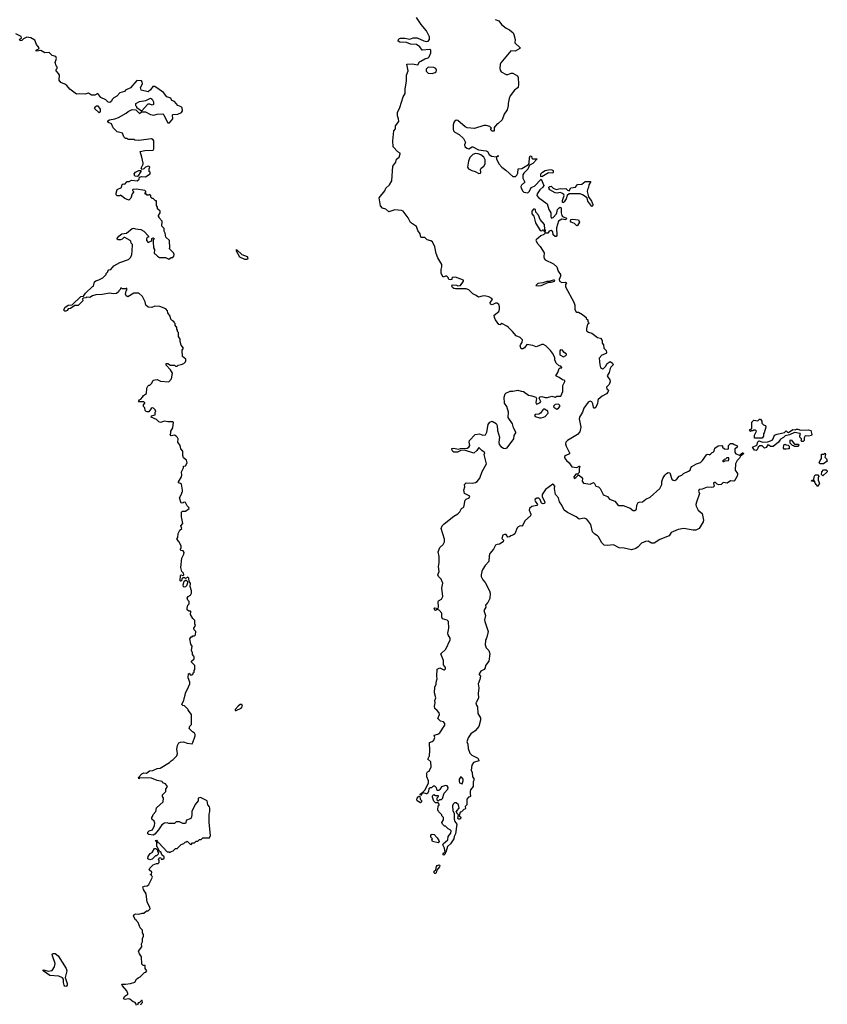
# Model space of a CAD drawing. Extents: x 2535812 to 2752880, y 540738 to 728399.
# Tile 17 of 213: x 2571171 to 2580890, y 613913 to 625773. Entities that reach past the tile are written whole.
import ezdxf

# ---------------------------------------------------------------- set-up
doc = ezdxf.new("R2010")
doc.units = 0

msp = doc.modelspace()

# ---------------------------------------------------------------- linework, layer by layer
at = {"layer": '0CON20XD'}
for points in [[(2576430, 616245), (2576460, 616275), (2576450, 616315), (2576425, 616340), (2576405, 616342), (2576387, 616325), (2576381, 616305), (2576383, 616245), (2576400, 616215), (2576399, 616145), (2576408, 616115), (2576430, 616085), (2576414, 615965), (2576400, 615935), (2576397, 615905), (2576357, 615845), (2576321, 615815), (2576300, 615745), (2576290, 615740), (2576290, 615725), (2576275, 615708), (2576265, 615712), (2576265, 615727), (2576275, 615737), (2576290, 615740), (2576282, 615795), (2576263, 615835), (2576266, 615845), (2576323, 615895), (2576328, 615935), (2576360, 615975), (2576364, 616004), (2576352, 616015), (2576326, 616026), (2576295, 616060), (2576285, 616060), (2576260, 616085), (2576252, 616105), (2576270, 616135), (2576270, 616165), (2576250, 616185), (2576250, 616195), (2576210, 616235), (2576204, 616254), (2576208, 616302), (2576218, 616312), (2576220, 616325), (2576205, 616340), (2576175, 616340), (2576155, 616360), (2576138, 616408), (2576140, 616425), (2576155, 616440), (2576175, 616430), (2576208, 616428), (2576208, 616412), (2576190, 616395), (2576190, 616375), (2576205, 616360), (2576225, 616380), (2576245, 616380), (2576258, 616392), (2576280, 616455), (2576324, 616505), (2576327, 616525), (2576315, 616543), (2576295, 616550), (2576245, 616532), (2576225, 616500), (2576215, 616490), (2576195, 616490), (2576185, 616520), (2576165, 616540), (2576145, 616540), (2576125, 616520), (2576105, 616520), (2576095, 616510), (2576092, 616478), (2576075, 616450), (2576065, 616448), (2576028, 616462), (2576010, 616450), (2575995, 616430), (2575990, 616435), (2575995, 616450), (2576023, 616467), (2576048, 616492), (2576090, 616575), (2576090, 616605), (2576071, 616655), (2576072, 616698), (2576080, 616715), (2576098, 616722), (2576122, 616775), (2576120, 616835), (2576082, 616865), (2576102, 616905), (2576107, 616965), (2576102, 617065), (2576135, 617078), (2576154, 617096), (2576167, 617125), (2576160, 617155), (2576204, 617166), (2576225, 617183), (2576287, 617275), (2576287, 617295), (2576270, 617315), (2576233, 617323), (2576202, 617355), (2576223, 617405), (2576217, 617425), (2576195, 617453), (2576168, 617478), (2576164, 617505), (2576171, 617545), (2576167, 617573), (2576178, 617605), (2576162, 617665), (2576167, 617735), (2576182, 617768), (2576183, 617795), (2576196, 617835), (2576191, 617865), (2576195, 617950), (2576225, 617968), (2576275, 617940), (2576285, 617940), (2576296, 617954), (2576295, 617970), (2576273, 618003), (2576270, 618055), (2576240, 618135), (2576299, 618191), (2576352, 618305), (2576352, 618325), (2576329, 618365), (2576324, 618385), (2576334, 618445), (2576330, 618525), (2576315, 618539), (2576260, 618555), (2576252, 618575), (2576249, 618625), (2576220, 618660), (2576195, 618670), (2576175, 618658), (2576165, 618662), (2576160, 618675), (2576165, 618690), (2576205, 618680), (2576212, 618695), (2576207, 618765), (2576212, 618775), (2576248, 618792), (2576262, 618825), (2576252, 618925), (2576261, 618985), (2576242, 619035), (2576210, 619065), (2576202, 619085), (2576218, 619125), (2576210, 619185), (2576219, 619231), (2576220, 619305), (2576208, 619365), (2576226, 619415), (2576267, 619453), (2576283, 619485), (2576282, 619515), (2576244, 619645), (2576256, 619675), (2576280, 619700), (2576395, 619791), (2576445, 619821), (2576466, 619845), (2576487, 619885), (2576517, 619903), (2576533, 619987), (2576542, 619998), (2576578, 620015), (2576589, 620035), (2576524, 620065), (2576516, 620105), (2576527, 620145), (2576524, 620176), (2576545, 620194), (2576615, 620191), (2576655, 620199), (2576678, 620212), (2576708, 620252), (2576735, 620332), (2576788, 620425), (2576762, 620535), (2576768, 620555), (2576762, 620565), (2576733, 620583), (2576695, 620618), (2576672, 620585), (2576635, 620553), (2576525, 620589), (2576478, 620582), (2576440, 620565), (2576394, 620564), (2576382, 620572), (2576370, 620595), (2576372, 620608), (2576388, 620612), (2576455, 620601), (2576475, 620607), (2576555, 620613), (2576575, 620622), (2576587, 620645), (2576579, 620685), (2576584, 620705), (2576652, 620775), (2576704, 620784), (2576745, 620768), (2576778, 620772), (2576794, 620806), (2576810, 620895), (2576827, 620923), (2576855, 620938), (2576905, 620908), (2576916, 620886), (2576921, 620825), (2576944, 620745), (2576936, 620685), (2576942, 620655), (2576962, 620632), (2576995, 620612), (2577015, 620606), (2577037, 620615), (2577118, 620725), (2577123, 620765), (2577141, 620795), (2577141, 620805), (2577114, 620855), (2577100, 620905), (2577050, 620980), (2577055, 621045), (2577034, 621115), (2577004, 621155), (2577000, 621225), (2577013, 621265), (2577022, 621275), (2577075, 621298), (2577105, 621298), (2577165, 621311), (2577205, 621298), (2577235, 621296), (2577295, 621250), (2577334, 621244), (2577382, 621225), (2577392, 621212), (2577382, 621162), (2577387, 621147), (2577395, 621143), (2577435, 621163), (2577442, 621175), (2577422, 621215), (2577435, 621232), (2577455, 621236), (2577494, 621224), (2577524, 621224), (2577575, 621239), (2577615, 621226), (2577635, 621238), (2577685, 621240), (2577706, 621294), (2577709, 621365), (2577732, 621415), (2577730, 621425), (2577705, 621433), (2577665, 621464), (2577622, 621482), (2577648, 621522), (2577665, 621570), (2577675, 621580), (2577695, 621580), (2577697, 621585), (2577685, 621600), (2577662, 621602), (2577628, 621635), (2577612, 621675), (2577612, 621702), (2577582, 621755), (2577559, 621789), (2577502, 621845), (2577475, 621862), (2577455, 621862), (2577400, 621835), (2577385, 621833), (2577345, 621850), (2577275, 621862), (2577245, 621822), (2577225, 621810), (2577205, 621810), (2577193, 621845), (2577200, 621865), (2577219, 621885), (2577220, 621915), (2577195, 621946), (2577145, 621963), (2577100, 622015), (2577051, 622071), (2577035, 622082), (2576975, 622112), (2576952, 622098), (2576935, 622100), (2576896, 622156), (2576883, 622185), (2576882, 622215), (2576935, 622258), (2576946, 622284), (2576946, 622315), (2576935, 622342), (2576915, 622357), (2576895, 622358), (2576855, 622340), (2576837, 622347), (2576833, 622365), (2576859, 622401), (2576852, 622415), (2576815, 622436), (2576766, 622446), (2576736, 622444), (2576691, 622431), (2576665, 622451), (2576625, 622469), (2576577, 622517), (2576545, 622531), (2576415, 622532), (2576395, 622534), (2576378, 622545), (2576370, 622565), (2576375, 622580), (2576426, 622576), (2576445, 622568), (2576475, 622572), (2576510, 622625), (2576510, 622635), (2576415, 622672), (2576382, 622668), (2576372, 622658), (2576370, 622645), (2576355, 622638), (2576334, 622644), (2576328, 622668), (2576312, 622682), (2576295, 622682), (2576265, 622670), (2576244, 622714), (2576241, 622765), (2576249, 622795), (2576249, 622825), (2576203, 622905), (2576184, 622955), (2576167, 623037), (2576138, 623095), (2576119, 623109), (2576075, 623123), (2576045, 623150), (2576005, 623148), (2575998, 623155), (2575992, 623195), (2575962, 623235), (2575945, 623280), (2575875, 623330), (2575846, 623385), (2575785, 623466), (2575765, 623476), (2575685, 623483), (2575615, 623458), (2575575, 623490), (2575535, 623502), (2575511, 623531), (2575498, 623625), (2575565, 623710), (2575578, 623745), (2575620, 623785), (2575648, 623832), (2575661, 624009), (2575698, 624055), (2575707, 624093), (2575738, 624115), (2575750, 624155), (2575750, 624165), (2575721, 624181), (2575665, 624240), (2575660, 624315), (2575669, 624395), (2575675, 624432), (2575693, 624457), (2575694, 624496), (2575732, 624545), (2575729, 624579), (2575717, 624615), (2575719, 624655), (2575746, 624714), (2575787, 624845), (2575810, 624885), (2575811, 624935), (2575826, 625035), (2575825, 625105), (2575846, 625156), (2575830, 625235), (2575895, 625240), (2575962, 625228), (2575983, 625265), (2575997, 625275), (2576045, 625301), (2576088, 625315), (2576098, 625325), (2576118, 625375), (2576118, 625405), (2576105, 625412), (2576016, 625406), (2575986, 625446), (2575945, 625472), (2575875, 625477), (2575826, 625496), (2575745, 625500), (2575726, 625515), (2575728, 625532), (2575740, 625545), (2575755, 625549), (2575805, 625552), (2575865, 625537), (2575905, 625554), (2575955, 625556), (2576036, 625516), (2576065, 625508), (2576088, 625512), (2576104, 625535), (2576102, 625565), (2576065, 625640), (2576003, 625713), (2575945, 625798)], [(2576892, 625775), (2576935, 625758), (2576971, 625715), (2577025, 625672), (2577065, 625652), (2577108, 625615), (2577119, 625595), (2577134, 625535), (2577130, 625495), (2577192, 625435), (2577190, 625425), (2577135, 625395), (2577083, 625397), (2576961, 625251), (2576954, 625235), (2576948, 625185), (2576952, 625165), (2576965, 625144), (2577025, 625113), (2577047, 625113), (2577085, 625128), (2577105, 625127), (2577160, 625095), (2577170, 625075), (2577172, 624995), (2577168, 624955), (2577125, 624924), (2577073, 624857), (2577060, 624825), (2577049, 624765), (2577051, 624739), (2577038, 624685), (2577002, 624635), (2576978, 624565), (2576925, 624520), (2576915, 624520), (2576880, 624475), (2576880, 624435), (2576875, 624430), (2576855, 624430), (2576840, 624445), (2576840, 624455), (2576850, 624465), (2576830, 624485), (2576785, 624500), (2576755, 624498), (2576645, 624464), (2576555, 624469), (2576531, 624481), (2576445, 624558), (2576425, 624563), (2576403, 624547), (2576394, 624536), (2576388, 624505), (2576386, 624455), (2576391, 624435), (2576408, 624418), (2576460, 624390), (2576512, 624342), (2576537, 624295), (2576524, 624265), (2576526, 624245), (2576552, 624225), (2576575, 624219), (2576615, 624242), (2576625, 624242), (2576694, 624204), (2576783, 624193), (2576800, 624185), (2576819, 624149), (2576848, 624128), (2576910, 624120), (2576927, 624137), (2576930, 624125), (2576910, 624120), (2576910, 624095), (2576938, 624035), (2576973, 623995), (2577021, 623961), (2577105, 623882), (2577136, 623884), (2577155, 623900), (2577164, 623925), (2577168, 623975), (2577215, 623981), (2577293, 624027), (2577301, 624049), (2577305, 624110), (2577315, 624132), (2577329, 624129), (2577336, 624106), (2577347, 624097), (2577400, 624095), (2577345, 624041), (2577308, 624022), (2577285, 623974), (2577236, 623924), (2577226, 623905), (2577226, 623865), (2577250, 623815), (2577210, 623780), (2577202, 623765), (2577206, 623745), (2577225, 623709), (2577238, 623695), (2577285, 623688), (2577304, 623705), (2577321, 623739)], [(2572857, 622317), (2572795, 622322), (2572762, 622308), (2572715, 622310), (2572690, 622335), (2572680, 622375), (2572647, 622437), (2572605, 622480), (2572545, 622480), (2572473, 622433), (2572452, 622445), (2572442, 622465), (2572452, 622508), (2572460, 622515), (2572458, 622538), (2572445, 622530), (2572405, 622530), (2572395, 622540), (2572385, 622540), (2572378, 622522), (2572362, 622508), (2572360, 622495), (2572336, 622474), (2572295, 622472), (2572255, 622480), (2572165, 622462), (2572085, 622460), (2572045, 622448), (2572015, 622428), (2571975, 622430), (2571967, 622423), (2571935, 622420), (2571928, 622412), (2571930, 622385), (2571875, 622330), (2571835, 622330), (2571780, 622295), (2571755, 622292), (2571740, 622270), (2571725, 622262), (2571713, 622263), (2571702, 622272), (2571715, 622307), (2571755, 622333), (2571800, 622340), (2571905, 622440), (2571938, 622442), (2571961, 622479), (2572045, 622560), (2572060, 622565), (2572070, 622615), (2572085, 622628), (2572122, 622638), (2572170, 622665), (2572210, 622705), (2572213, 622717), (2572230, 622735), (2572230, 622745), (2572245, 622760), (2572267, 622763), (2572304, 622806), (2572375, 622848), (2572480, 622885), (2572507, 622913), (2572520, 622945), (2572523, 622985), (2572530, 623065), (2572512, 623082), (2572510, 623105), (2572500, 623115), (2572435, 623150), (2572425, 623150), (2572405, 623130), (2572385, 623120), (2572355, 623120), (2572340, 623135), (2572364, 623166), (2572400, 623195), (2572455, 623200), (2572524, 623256), (2572545, 623262), (2572565, 623253), (2572627, 623247), (2572666, 623226), (2572720, 623165), (2572720, 623155), (2572705, 623150), (2572698, 623135), (2572698, 623115), (2572715, 623090), (2572750, 623105), (2572760, 623115), (2572762, 623138), (2572773, 623147), (2572788, 623138), (2572778, 623122), (2572777, 623095), (2572782, 623025), (2572792, 623005), (2572790, 622955), (2572805, 622950), (2572830, 622925), (2572855, 622910), (2572925, 622910), (2572965, 622890), (2572995, 622910), (2573015, 622910), (2573027, 622923), (2573028, 622945), (2573020, 622965), (2572970, 623015), (2572978, 623022), (2572972, 623112), (2572930, 623155), (2572922, 623202), (2572910, 623225), (2572908, 623258), (2572880, 623285), (2572887, 623347), (2572850, 623385), (2572850, 623395), (2572840, 623405), (2572840, 623415), (2572860, 623445), (2572860, 623465), (2572830, 623495), (2572830, 623515), (2572818, 623535), (2572815, 623590), (2572805, 623590), (2572778, 623618), (2572765, 623620), (2572750, 623635), (2572750, 623655), (2572738, 623668), (2572725, 623660), (2572705, 623660), (2572695, 623670), (2572682, 623672), (2572680, 623685), (2572690, 623695), (2572690, 623705), (2572676, 623716), (2572575, 623732), (2572532, 623728), (2572530, 623715), (2572540, 623705), (2572540, 623695), (2572523, 623677), (2572507, 623623), (2572485, 623600), (2572435, 623620), (2572385, 623660), (2572375, 623650), (2572343, 623653), (2572330, 623665), (2572330, 623685), (2572342, 623728), (2572395, 623752), (2572404, 623786), (2572414, 623796), (2572437, 623793), (2572465, 623822), (2572488, 623822), (2572515, 623840), (2572585, 623832), (2572608, 623852), (2572613, 623877), (2572635, 623882), (2572685, 623880), (2572740, 623915), (2572740, 623935), (2572730, 623945), (2572730, 623975), (2572738, 623995), (2572730, 624005), (2572715, 624008), (2572683, 623997), (2572665, 623978), (2572645, 623970), (2572633, 623983), (2572657, 624033), (2572657, 624045), (2572642, 624115), (2572620, 624185), (2572675, 624197), (2572775, 624200), (2572783, 624217), (2572783, 624313), (2572776, 624326), (2572755, 624338), (2572605, 624318), (2572555, 624320), (2572545, 624330), (2572475, 624330), (2572465, 624340), (2572445, 624340), (2572423, 624363), (2572406, 624406), (2572345, 624420), (2572295, 624470), (2572277, 624517), (2572240, 624535), (2572230, 624545), (2572230, 624555), (2572253, 624567), (2572315, 624578), (2572360, 624595), (2572450, 624645), (2572475, 624668), (2572525, 624690), (2572568, 624688), (2572613, 624643), (2572638, 624662), (2572683, 624663), (2572745, 624630), (2572784, 624624), (2572825, 624636), (2572895, 624640), (2572907, 624627), (2572908, 624615), (2572955, 624530), (2572975, 624532), (2573012, 624578), (2573008, 624625), (2573019, 624631), (2573075, 624634), (2573119, 624655), (2573131, 624675), (2573125, 624710), (2573114, 624724), (2573075, 624739), (2573035, 624787), (2573001, 624801), (2572989, 624829), (2572942, 624845), (2572900, 624895), (2572795, 624969), (2572772, 624968), (2572745, 624927), (2572715, 624904), (2572634, 624924), (2572624, 624956), (2572649, 625001), (2572646, 625025), (2572635, 625038), (2572581, 625039), (2572505, 624950), (2572445, 624922), (2572432, 624908), (2572375, 624891), (2572340, 624850), (2572305, 624832), (2572288, 624815), (2572273, 624787), (2572255, 624777), (2572235, 624778), (2572206, 624806), (2572146, 624836), (2572112, 624882), (2572075, 624863), (2572035, 624863), (2571999, 624889), (2571955, 624876), (2571895, 624879), (2571855, 624874), (2571773, 624935), (2571739, 624979), (2571715, 624998), (2571665, 625018), (2571647, 625045), (2571648, 625105), (2571638, 625125), (2571608, 625155), (2571608, 625172), (2571620, 625185), (2571620, 625205), (2571610, 625215), (2571598, 625255), (2571614, 625306), (2571605, 625328), (2571561, 625341), (2571525, 625379), (2571475, 625373), (2571425, 625400), (2571370, 625395), (2571370, 625405), (2571380, 625415), (2571400, 625420), (2571403, 625435), (2571374, 625474), (2571351, 625525), (2571305, 625556), (2571255, 625562), (2571218, 625542), (2571195, 625520), (2571175, 625518), (2571168, 625535), (2571192, 625555), (2571189, 625569), (2571125, 625602)], [(2576135, 625124), (2576170, 625135), (2576182, 625145), (2576188, 625165), (2576178, 625185), (2576156, 625196), (2576085, 625202), (2576062, 625175), (2576063, 625153), (2576088, 625128), (2576135, 625124)], [(2572635, 624670), (2572582, 624712), (2572580, 624725), (2572570, 624735), (2572570, 624765), (2572614, 624786), (2572689, 624800), (2572735, 624824), (2572746, 624826), (2572766, 624816), (2572780, 624785), (2572779, 624751), (2572765, 624743), (2572735, 624756), (2572714, 624756), (2572635, 624670)], [(2572125, 624650), (2572072, 624702), (2572082, 624725), (2572095, 624737), (2572110, 624735), (2572140, 624695), (2572140, 624665), (2572125, 624650)], [(2576695, 623921), (2576715, 623923), (2576722, 623935), (2576717, 623965), (2576723, 623985), (2576755, 624009), (2576774, 624035), (2576773, 624085), (2576758, 624118), (2576722, 624145), (2576688, 624158), (2576655, 624160), (2576625, 624148), (2576589, 624111), (2576573, 624067), (2576559, 623995), (2576570, 623975), (2576611, 623955), (2576653, 623943), (2576695, 623921)], [(2572585, 623882), (2572555, 623888), (2572548, 623915), (2572565, 623938), (2572605, 623958), (2572628, 623958), (2572627, 623943), (2572593, 623887), (2572585, 623882)], [(2577455, 623880), (2577444, 623884), (2577444, 623915), (2577461, 623935), (2577495, 623956), (2577555, 623970), (2577576, 623966), (2577589, 623955), (2577591, 623935), (2577586, 623924), (2577533, 623927), (2577455, 623880)], [(2577321, 623739), (2577327, 623753), (2577365, 623769), (2577445, 623850), (2577479, 623775), (2577466, 623755), (2577431, 623725), (2577397, 623675), (2577393, 623655), (2577415, 623629), (2577517, 623555), (2577540, 623485), (2577561, 623445), (2577564, 623404), (2577572, 623382), (2577589, 623391), (2577629, 623435), (2577636, 623445), (2577644, 623485), (2577662, 623508), (2577675, 623513), (2577687, 623505), (2577687, 623445), (2577695, 623413), (2577705, 623401), (2577753, 623383), (2577745, 623363), (2577695, 623371), (2577654, 623345), (2577632, 623265), (2577636, 623175), (2577625, 623162), (2577613, 623163), (2577592, 623182), (2577587, 623217), (2577565, 623232), (2577542, 623225), (2577528, 623202), (2577495, 623200), (2577480, 623185), (2577442, 623168), (2577385, 623122), (2577382, 623115), (2577404, 623075), (2577435, 623041), (2577481, 622965), (2577480, 622915), (2577484, 622895), (2577495, 622881), (2577595, 622832), (2577633, 622795), (2577653, 622745), (2577678, 622705), (2577679, 622685), (2577664, 622645), (2577668, 622625), (2577695, 622608), (2577735, 622610), (2577750, 622605), (2577738, 622585), (2577740, 622555), (2577839, 622369), (2577852, 622335), (2577851, 622285), (2577865, 622258), (2577875, 622248), (2577895, 622248), (2577945, 622223), (2577990, 622185), (2577990, 622175), (2578008, 622158), (2578010, 622135), (2578018, 622128), (2578020, 622115), (2578006, 622104), (2577991, 622055), (2577994, 622025), (2578015, 622009), (2578055, 621998), (2578125, 621946), (2578160, 621935), (2578178, 621915), (2578182, 621905), (2578180, 621875), (2578197, 621857), (2578202, 621815), (2578227, 621787), (2578232, 621765), (2578228, 621752), (2578175, 621732), (2578143, 621697), (2578152, 621615), (2578161, 621585), (2578185, 621568), (2578195, 621572), (2578220, 621595), (2578240, 621630), (2578275, 621656), (2578304, 621635), (2578312, 621615), (2578283, 621587), (2578277, 621573), (2578266, 621524), (2578242, 621485), (2578243, 621473), (2578272, 621435), (2578277, 621415), (2578265, 621380), (2578233, 621345), (2578238, 621325), (2578255, 621310), (2578249, 621285), (2578232, 621265), (2578182, 621238), (2578134, 621196), (2578128, 621185), (2578124, 621145), (2578095, 621092), (2578085, 621092), (2578077, 621105), (2578067, 621147), (2578055, 621170), (2578035, 621179), (2578011, 621165), (2577958, 621095), (2577942, 621045), (2577908, 620985), (2577904, 620965), (2577924, 620865), (2577911, 620809), (2577883, 620777), (2577763, 620705), (2577744, 620685), (2577741, 620665), (2577746, 620635), (2577787, 620555), (2577787, 620545), (2577742, 620525), (2577729, 620511), (2577727, 620495), (2577752, 620462), (2577783, 620435), (2577815, 620388), (2577875, 620380), (2577903, 620397), (2577910, 620395), (2577902, 620365), (2577905, 620320), (2577885, 620300), (2577865, 620300), (2577838, 620265), (2577845, 620248), (2577865, 620258), (2577895, 620290), (2577932, 620262), (2577943, 620245), (2577941, 620215), (2577955, 620190), (2578035, 620180), (2578075, 620200), (2578090, 620185), (2578104, 620154), (2578135, 620147), (2578157, 620127), (2578193, 620055), (2578205, 620044), (2578245, 620028), (2578268, 619998), (2578332, 619972), (2578365, 619933), (2578383, 619923), (2578435, 619921), (2578518, 619888), (2578555, 619862), (2578575, 619862), (2578592, 619878), (2578598, 619925), (2578614, 619956), (2578627, 619963), (2578665, 619966), (2578705, 619998), (2578759, 620021), (2578873, 620125), (2578898, 620175), (2578899, 620211), (2578911, 620245), (2578933, 620285), (2578955, 620308), (2578975, 620317), (2578994, 620314), (2579018, 620238), (2579035, 620226), (2579055, 620224), (2579080, 620240), (2579106, 620274), (2579140, 620285), (2579160, 620305), (2579220, 620335), (2579240, 620345), (2579248, 620375), (2579259, 620391), (2579315, 620422), (2579365, 620438), (2579388, 620462), (2579435, 620530), (2579445, 620538), (2579467, 620537), (2579475, 620530), (2579505, 620560), (2579518, 620562), (2579530, 620575), (2579535, 620610), (2579575, 620638), (2579622, 620642), (2579628, 620638), (2579630, 620625), (2579653, 620603), (2579695, 620600), (2579700, 620605), (2579700, 620645), (2579725, 620667), (2579755, 620670), (2579770, 620655), (2579800, 620645), (2579808, 620635), (2579798, 620615), (2579778, 620602), (2579778, 620565), (2579790, 620545), (2579835, 620528), (2579870, 620555), (2579876, 620556), (2579882, 620545), (2579846, 620514), (2579835, 620490), (2579807, 620463), (2579786, 620425), (2579780, 620345), (2579808, 620308), (2579811, 620295), (2579805, 620273), (2579775, 620220), (2579765, 620214), (2579725, 620217), (2579685, 620191), (2579635, 620200), (2579613, 620173), (2579585, 620172), (2579565, 620180), (2579545, 620199), (2579531, 620199), (2579521, 620189), (2579527, 620155), (2579515, 620144), (2579495, 620139), (2579445, 620141), (2579385, 620119), (2579347, 620113), (2579341, 620095), (2579350, 620065), (2579315, 619962), (2579309, 619935), (2579313, 619913), (2579337, 619867), (2579385, 619825), (2579399, 619745), (2579395, 619723), (2579346, 619645), (2579306, 619624), (2579275, 619624), (2579165, 619643), (2579095, 619632), (2579013, 619597), (2578985, 619554), (2578875, 619510), (2578805, 619469), (2578775, 619469), (2578735, 619491), (2578701, 619489), (2578652, 619468), (2578614, 619425), (2578586, 619405), (2578535, 619386), (2578445, 619407), (2578385, 619413), (2578315, 619446), (2578245, 619439), (2578205, 619442), (2578175, 619472), (2578137, 619545), (2578125, 619557), (2578094, 619575), (2578065, 619605), (2578043, 619693), (2577998, 619758), (2577965, 619767), (2577905, 619758), (2577866, 619786), (2577765, 619835), (2577725, 619866), (2577696, 619926), (2577668, 619965), (2577654, 620015), (2577617, 620055), (2577606, 620125), (2577610, 620155), (2577596, 620176), (2577585, 620180), (2577497, 620113), (2577458, 620055), (2577458, 620025), (2577489, 619965), (2577485, 619947), (2577472, 619942), (2577450, 619950), (2577433, 619995), (2577420, 620010), (2577395, 620011), (2577375, 619999), (2577371, 619985), (2577375, 619972), (2577402, 619935), (2577395, 619923), (2577335, 619909), (2577307, 619885), (2577302, 619865), (2577323, 619815), (2577317, 619795), (2577251, 619735), (2577223, 619677), (2577215, 619672), (2577194, 619676), (2577165, 619662), (2577156, 619654), (2577129, 619581), (2577115, 619568), (2577083, 619557), (2577065, 619542), (2577045, 619540), (2577025, 619572), (2577005, 619573), (2576985, 619562), (2576973, 619525), (2576992, 619505), (2576990, 619485), (2576945, 619456), (2576915, 619453), (2576896, 619444), (2576872, 619395), (2576828, 619342), (2576821, 619315), (2576816, 619245), (2576773, 619197), (2576746, 619155), (2576734, 619125), (2576724, 619085), (2576726, 619065), (2576746, 619026), (2576774, 618995), (2576825, 618892), (2576831, 618865), (2576827, 618803), (2576805, 618752), (2576778, 618722), (2576782, 618695), (2576758, 618655), (2576776, 618595), (2576766, 618546), (2576768, 618525), (2576809, 618405), (2576794, 618335), (2576778, 618295), (2576772, 618242), (2576783, 618205), (2576816, 618175), (2576827, 618135), (2576818, 618045), (2576778, 617995), (2576772, 617965), (2576760, 617945), (2576722, 617925), (2576702, 617895), (2576702, 617885), (2576718, 617865), (2576710, 617825), (2576687, 617775), (2576698, 617725), (2576687, 617655), (2576692, 617605), (2576668, 617552), (2576660, 617545), (2576668, 617515), (2576680, 617495), (2576686, 617415), (2576718, 617365), (2576716, 617335), (2576695, 617258), (2576652, 617208), (2576600, 617170), (2576569, 617121), (2576550, 617075), (2576562, 617045), (2576566, 616996), (2576588, 616938), (2576614, 616914), (2576685, 616878), (2576698, 616855), (2576697, 616845), (2576634, 616826), (2576612, 616795), (2576603, 616735), (2576616, 616705), (2576620, 616655), (2576636, 616635), (2576635, 616610), (2576627, 616593), (2576627, 616535), (2576597, 616495), (2576590, 616475), (2576590, 616445), (2576597, 616437), (2576597, 616423), (2576588, 616412), (2576572, 616408), (2576550, 616385), (2576550, 616315), (2576530, 616295), (2576537, 616273), (2576528, 616262), (2576515, 616260), (2576488, 616232), (2576472, 616228), (2576460, 616185), (2576478, 616168), (2576480, 616155), (2576467, 616143), (2576453, 616143), (2576443, 616153), (2576450, 616195), (2576430, 616215), (2576430, 616225), (2576420, 616235), (2576430, 616245)], [(2578055, 623523), (2578008, 623585), (2578000, 623625), (2577945, 623663), (2577915, 623674), (2577783, 623677), (2577760, 623655), (2577748, 623615), (2577725, 623577), (2577715, 623570), (2577705, 623572), (2577703, 623595), (2577722, 623655), (2577718, 623668), (2577695, 623684), (2577675, 623690), (2577645, 623684), (2577615, 623688), (2577552, 623725), (2577543, 623735), (2577540, 623755), (2577550, 623765), (2577566, 623766), (2577592, 623742), (2577626, 623726), (2577675, 623741), (2577706, 623734), (2577745, 623740), (2577765, 623718), (2577785, 623712), (2577805, 623748), (2577858, 623755), (2577885, 623788), (2577935, 623793), (2577977, 623823), (2578040, 623825), (2578042, 623815), (2578020, 623785), (2578017, 623753), (2578003, 623727), (2578000, 623705), (2578018, 623638), (2578053, 623585), (2578068, 623545), (2578067, 623533), (2578055, 623523)], [(2577495, 623210), (2577500, 623235), (2577490, 623245), (2577486, 623306), (2577434, 623364), (2577415, 623418), (2577383, 623453), (2577378, 623485), (2577365, 623492), (2577355, 623489), (2577336, 623465), (2577334, 623435), (2577357, 623407), (2577380, 623325), (2577434, 623234), (2577455, 623230), (2577465, 623240), (2577475, 623240), (2577482, 623222), (2577495, 623210)], [(2577875, 623288), (2577849, 623319), (2577809, 623335), (2577800, 623345), (2577804, 623365), (2577825, 623371), (2577895, 623363), (2577906, 623334), (2577885, 623292), (2577875, 623288)], [(2573905, 622887), (2573915, 622891), (2573919, 622905), (2573912, 622915), (2573849, 622939), (2573785, 623000), (2573772, 622998), (2573817, 622917), (2573875, 622890), (2573905, 622887)], [(2577415, 622566), (2577445, 622573), (2577538, 622612), (2577565, 622610), (2577612, 622625), (2577608, 622635), (2577595, 622636), (2577552, 622625), (2577545, 622618), (2577515, 622618), (2577466, 622604), (2577405, 622596), (2577383, 622573), (2577415, 622566)], [(2572575, 613900), (2572570, 613925), (2572560, 613935), (2572535, 613942), (2572495, 613977), (2572475, 613980), (2572441, 613971), (2572424, 613974), (2572418, 613985), (2572435, 614012), (2572470, 614035), (2572470, 614045), (2572460, 614075), (2572408, 614135), (2572400, 614155), (2572445, 614154), (2572506, 614164), (2572555, 614182), (2572578, 614215), (2572595, 614232), (2572620, 614245), (2572672, 614298), (2572688, 614302), (2572700, 614315), (2572680, 614345), (2572680, 614380), (2572655, 614380), (2572640, 614395), (2572638, 614485), (2572613, 614523), (2572602, 614555), (2572642, 614605), (2572638, 614642), (2572650, 614665), (2572650, 614705), (2572660, 614735), (2572660, 614755), (2572650, 614775), (2572650, 614805), (2572620, 614835), (2572595, 614900), (2572580, 614915), (2572578, 614928), (2572565, 614930), (2572540, 614975), (2572550, 614995), (2572568, 615002), (2572605, 614998), (2572645, 615012), (2572665, 615010), (2572695, 615040), (2572715, 615040), (2572740, 615065), (2572738, 615085), (2572703, 615143), (2572692, 615245), (2572660, 615295), (2572653, 615327), (2572674, 615336), (2572705, 615340), (2572724, 615356), (2572767, 615443), (2572758, 615468), (2572740, 615475), (2572758, 615482), (2572760, 615505), (2572730, 615535), (2572738, 615555), (2572775, 615592), (2572815, 615610), (2572835, 615610), (2572848, 615622), (2572850, 615645), (2572842, 615655), (2572855, 615680), (2572868, 615678), (2572875, 615660), (2572895, 615660), (2572910, 615675), (2572908, 615688), (2572882, 615712), (2572868, 615748), (2572852, 615752), (2572830, 615805), (2572820, 615815), (2572820, 615865), (2572800, 615885), (2572815, 615890), (2572830, 615875), (2572832, 615862), (2572845, 615858), (2572945, 615750), (2572965, 615750), (2572975, 615740), (2572985, 615750), (2573018, 615762), (2573045, 615790), (2573065, 615790), (2573115, 615840), (2573145, 615850), (2573162, 615868), (2573175, 615870), (2573185, 615880), (2573202, 615862), (2573222, 615842), (2573235, 615840), (2573252, 615858), (2573275, 615860), (2573295, 615880), (2573315, 615880), (2573335, 615900), (2573355, 615900), (2573375, 615920), (2573455, 615920), (2573460, 615925), (2573468, 615945), (2573452, 616105), (2573452, 616205), (2573460, 616235), (2573460, 616275), (2573455, 616290), (2573434, 616314), (2573426, 616366), (2573345, 616404), (2573320, 616395), (2573317, 616365), (2573282, 616318), (2573244, 616236), (2573242, 616195), (2573234, 616156), (2573224, 616146), (2573177, 616133), (2573165, 616090), (2573133, 616093), (2573095, 616110), (2573055, 616110), (2573035, 616090), (2572965, 616090), (2572945, 616100), (2572913, 616097), (2572882, 616075), (2572843, 616015), (2572798, 615962), (2572775, 615952), (2572725, 615957), (2572713, 615965), (2572712, 615985), (2572729, 616001), (2572770, 616015), (2572792, 616065), (2572797, 616097), (2572788, 616118), (2572762, 616142), (2572760, 616165), (2572770, 616175), (2572775, 616200), (2572810, 616235), (2572815, 616280), (2572897, 616353), (2572900, 616395), (2572890, 616415), (2572890, 616435), (2572930, 616475), (2572930, 616505), (2572950, 616535), (2572925, 616570), (2572895, 616580), (2572885, 616598), (2572825, 616608), (2572755, 616638), (2572615, 616640), (2572605, 616630), (2572600, 616645), (2572639, 616691), (2572665, 616700), (2572695, 616698), (2572733, 616727), (2572772, 616728), (2572825, 616752), (2572862, 616758), (2572972, 616825), (2572994, 616846), (2573019, 616861), (2573062, 616908), (2573068, 616935), (2573062, 616985), (2573068, 617032), (2573087, 617063), (2573105, 617072), (2573143, 617073), (2573185, 617057), (2573245, 617050), (2573256, 617065), (2573283, 617145), (2573283, 617165), (2573275, 617180), (2573250, 617195), (2573210, 617235), (2573218, 617262), (2573237, 617283), (2573240, 617295), (2573240, 617405), (2573200, 617455), (2573200, 617465), (2573155, 617510), (2573135, 617512), (2573123, 617525), (2573125, 617538), (2573147, 617573), (2573148, 617595), (2573162, 617635), (2573164, 617666), (2573187, 617703), (2573218, 617775), (2573217, 617795), (2573200, 617845), (2573202, 617895), (2573215, 617900), (2573222, 617882), (2573245, 617880), (2573260, 617895), (2573260, 617905), (2573270, 617915), (2573270, 617935), (2573280, 617945), (2573280, 617995), (2573240, 618035), (2573240, 618045), (2573270, 618075), (2573270, 618095), (2573267, 618107), (2573250, 618125), (2573250, 618145), (2573238, 618175), (2573248, 618225), (2573231, 618251), (2573220, 618315), (2573235, 618340), (2573245, 618340), (2573255, 618350), (2573275, 618350), (2573287, 618363), (2573292, 618402), (2573272, 618422), (2573268, 618445), (2573288, 618475), (2573278, 618495), (2573277, 618537), (2573255, 618560), (2573228, 618608), (2573230, 618645), (2573225, 618650), (2573205, 618648), (2573187, 618665), (2573186, 618685), (2573195, 618720), (2573210, 618735), (2573210, 618765), (2573193, 618783), (2573188, 618805), (2573200, 618825), (2573225, 618840), (2573238, 618865), (2573238, 618895), (2573222, 618945), (2573228, 618985), (2573210, 619005), (2573208, 619045), (2573195, 619060), (2573165, 619040), (2573152, 619052), (2573135, 619052), (2573123, 619037), (2573116, 619014), (2573105, 619010), (2573102, 619015), (2573105, 619078), (2573115, 619087), (2573135, 619080), (2573147, 619085), (2573142, 619105), (2573120, 619125), (2573110, 619175), (2573120, 619285), (2573147, 619335), (2573150, 619355), (2573136, 619376), (2573115, 619380), (2573100, 619395), (2573112, 619408), (2573112, 619435), (2573086, 619486), (2573062, 619515), (2573073, 619537), (2573078, 619582), (2573096, 619624), (2573120, 619645), (2573108, 619675), (2573132, 619705), (2573118, 619785), (2573118, 619842), (2573128, 619852), (2573165, 619852), (2573210, 619885), (2573208, 619898), (2573187, 619917), (2573165, 619958), (2573148, 619962), (2573137, 619953), (2573115, 619950), (2573092, 620015), (2573120, 620065), (2573122, 620078), (2573130, 620085), (2573130, 620105), (2573117, 620177), (2573107, 620187), (2573080, 620195), (2573080, 620205), (2573118, 620265), (2573122, 620285), (2573116, 620325), (2573142, 620375), (2573140, 620395), (2573165, 620400), (2573188, 620435), (2573176, 620466), (2573140, 620495), (2573134, 620524), (2573132, 620575), (2573110, 620605), (2573100, 620645), (2573072, 620685), (2573078, 620725), (2573071, 620741), (2573055, 620758), (2573035, 620768), (2572995, 620760), (2572980, 620775), (2572988, 620792), (2572988, 620815), (2573012, 620858), (2573020, 620925), (2573015, 620930), (2572955, 620928), (2572915, 620937), (2572865, 620920), (2572845, 620928), (2572815, 620958), (2572753, 620985), (2572755, 621000), (2572800, 621015), (2572800, 621045), (2572808, 621055), (2572800, 621075), (2572780, 621095), (2572765, 621098), (2572751, 621089), (2572725, 621050), (2572705, 621048), (2572693, 621053), (2572680, 621065), (2572677, 621097), (2572660, 621115), (2572660, 621135), (2572678, 621152), (2572678, 621158), (2572665, 621170), (2572605, 621170), (2572600, 621175), (2572610, 621185), (2572610, 621195), (2572628, 621202), (2572650, 621225), (2572662, 621248), (2572698, 621272), (2572702, 621335), (2572713, 621357), (2572725, 621370), (2572738, 621372), (2572760, 621395), (2572775, 621430), (2572825, 621440), (2572865, 621418), (2572965, 621412), (2572998, 621445), (2573008, 621515), (2572986, 621556), (2572933, 621613), (2572935, 621630), (2572955, 621630), (2572985, 621612), (2573035, 621610), (2573045, 621600), (2573065, 621600), (2573078, 621612), (2573115, 621618), (2573145, 621630), (2573165, 621650), (2573170, 621665), (2573170, 621685), (2573130, 621715), (2573127, 621793), (2573140, 621815), (2573113, 621853), (2573100, 621895), (2573100, 621925), (2573080, 621955), (2573080, 622005), (2573070, 622015), (2573070, 622035), (2573060, 622045), (2573060, 622065), (2573043, 622093), (2573040, 622115), (2573030, 622125), (2573030, 622135), (2573010, 622145), (2572990, 622165), (2572982, 622202), (2572953, 622243), (2572950, 622265), (2572928, 622288), (2572857, 622317)], [(2577715, 621713), (2577745, 621727), (2577753, 621735), (2577753, 621745), (2577719, 621769), (2577705, 621792), (2577680, 621795), (2577670, 621785), (2577670, 621735), (2577715, 621713)], [(2577445, 620976), (2577475, 620984), (2577493, 620995), (2577530, 621035), (2577526, 621056), (2577485, 621082), (2577475, 621082), (2577465, 621072), (2577437, 621033), (2577418, 621022), (2577375, 621017), (2577368, 621005), (2577375, 620993), (2577425, 620979), (2577445, 620976)], [(2577635, 621083), (2577655, 621093), (2577673, 621115), (2577672, 621125), (2577655, 621140), (2577615, 621138), (2577593, 621117), (2577600, 621105), (2577635, 621083)], [(2580012, 620732), (2580013, 620767), (2580037, 620817), (2580025, 620830), (2580005, 620830), (2579995, 620820), (2579975, 620820), (2579965, 620812), (2579953, 620823), (2579960, 620835), (2579982, 620848), (2579980, 620915), (2579982, 620925), (2580005, 620948), (2580055, 620940), (2580075, 620960), (2580085, 620960), (2580102, 620935), (2580102, 620912), (2580123, 620893), (2580147, 620885), (2580150, 620865), (2580132, 620798), (2580122, 620785), (2580122, 620755), (2580105, 620733), (2580012, 620732)], [(2580035, 620582), (2580015, 620588), (2579990, 620625), (2580042, 620648), (2580055, 620690), (2580065, 620700), (2580116, 620684), (2580175, 620688), (2580225, 620710), (2580240, 620725), (2580253, 620767), (2580285, 620782), (2580375, 620802), (2580395, 620820), (2580410, 620805), (2580425, 620802), (2580475, 620838), (2580505, 620832), (2580518, 620842), (2580535, 620842), (2580567, 620827), (2580665, 620832), (2580690, 620825), (2580702, 620775), (2580700, 620765), (2580665, 620757), (2580625, 620760), (2580610, 620735), (2580610, 620705), (2580598, 620692), (2580582, 620692), (2580570, 620705), (2580578, 620712), (2580580, 620725), (2580560, 620745), (2580560, 620765), (2580568, 620775), (2580565, 620790), (2580495, 620802), (2580436, 620774), (2580385, 620760), (2580361, 620739), (2580325, 620722), (2580302, 620685), (2580237, 620633), (2580205, 620630), (2580187, 620647), (2580175, 620650), (2580155, 620620), (2580135, 620613), (2580105, 620640), (2580079, 620641), (2580057, 620625), (2580045, 620590), (2580035, 620582)], [(2580495, 620630), (2580485, 620640), (2580472, 620642), (2580442, 620672), (2580445, 620710), (2580455, 620712), (2580495, 620660), (2580545, 620660), (2580547, 620653), (2580535, 620632), (2580495, 620630)], [(2580395, 620598), (2580371, 620601), (2580363, 620613), (2580365, 620650), (2580385, 620658), (2580395, 620650), (2580418, 620648), (2580430, 620635), (2580430, 620605), (2580425, 620602), (2580395, 620598)], [(2579635, 620450), (2579645, 620452), (2579655, 620460), (2579700, 620465), (2579707, 620475), (2579707, 620497), (2579680, 620495), (2579665, 620480), (2579650, 620475), (2579630, 620455), (2579635, 620450)], [(2580845, 620422), (2580805, 620422), (2580792, 620435), (2580803, 620465), (2580822, 620488), (2580822, 620538), (2580845, 620540), (2580865, 620550), (2580870, 620535), (2580860, 620505), (2580882, 620485), (2580890, 620455), (2580845, 620422)], [(2580775, 620150), (2580745, 620190), (2580738, 620218), (2580725, 620210), (2580700, 620215), (2580703, 620227), (2580728, 620232), (2580733, 620267), (2580745, 620290), (2580775, 620290), (2580790, 620275), (2580782, 620255), (2580782, 620225), (2580798, 620185), (2580775, 620150)], [(2580835, 620280), (2580820, 620295), (2580823, 620327), (2580845, 620350), (2580875, 620350), (2580888, 620338), (2580888, 620325), (2580835, 620280)], [(2573155, 618937), (2573141, 618941), (2573136, 618965), (2573151, 619009), (2573165, 619020), (2573175, 619020), (2573188, 619008), (2573192, 618988), (2573178, 618955), (2573165, 618942), (2573155, 618937)], [(2573762, 617452), (2573775, 617452), (2573835, 617482), (2573848, 617495), (2573852, 617505), (2573843, 617523), (2573825, 617526), (2573799, 617505), (2573762, 617465), (2573762, 617452)], [(2576495, 616570), (2576508, 616605), (2576508, 616625), (2576489, 616649), (2576478, 616652), (2576458, 616625), (2576458, 616595), (2576465, 616582), (2576495, 616570)], [(2575995, 616342), (2575955, 616363), (2575950, 616375), (2575954, 616396), (2575975, 616420), (2575988, 616418), (2575990, 616385), (2576007, 616367), (2576007, 616353), (2575995, 616342)], [(2576205, 615860), (2576138, 615875), (2576132, 615898), (2576140, 615905), (2576118, 615928), (2576118, 615945), (2576125, 615958), (2576135, 615962), (2576158, 615958), (2576195, 615920), (2576216, 615886), (2576217, 615873), (2576205, 615860)], [(2572735, 615653), (2572714, 615664), (2572715, 615692), (2572742, 615728), (2572765, 615740), (2572792, 615788), (2572808, 615788), (2572828, 615768), (2572830, 615755), (2572840, 615745), (2572838, 615722), (2572817, 615703), (2572805, 615700), (2572765, 615662), (2572735, 615653)], [(2576175, 615487), (2576165, 615487), (2576157, 615495), (2576157, 615515), (2576177, 615533), (2576186, 615575), (2576194, 615586), (2576220, 615595), (2576226, 615585), (2576222, 615568), (2576192, 615528), (2576183, 615495), (2576175, 615487)], [(2571725, 614127), (2571715, 614130), (2571705, 614143), (2571696, 614175), (2571698, 614215), (2571685, 614232), (2571641, 614251), (2571535, 614261), (2571452, 614315), (2571453, 614327), (2571475, 614326), (2571515, 614312), (2571561, 614319), (2571591, 614365), (2571598, 614405), (2571564, 614496), (2571563, 614517), (2571573, 614527), (2571597, 614527), (2571635, 614498), (2571731, 614345), (2571736, 614315), (2571719, 614235), (2571741, 614165), (2571742, 614145), (2571735, 614132), (2571725, 614127)], [(2572630, 613905), (2572632, 613918), (2572650, 613935), (2572645, 613960), (2572635, 613960), (2572608, 613932), (2572595, 613930), (2572588, 613902)]]:
    msp.add_lwpolyline(points, dxfattribs=at)

doc.saveas('drawing.dxf')
